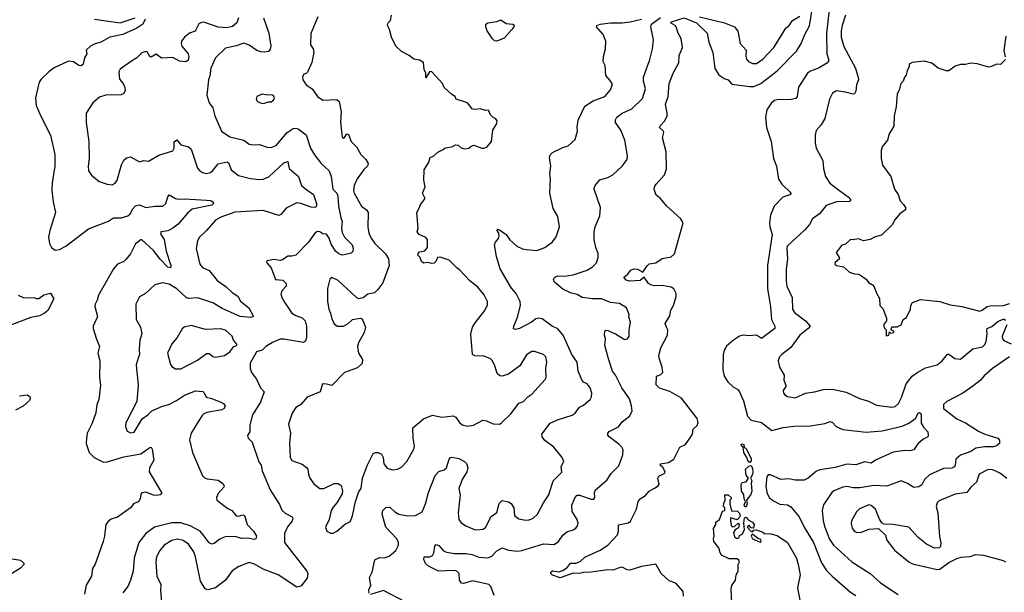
# Model space of a CAD drawing. Extents: x 2057697 to 2160550, y 827490 to 1016834.
# Tile 4 of 256: x 2062308 to 2069935, y 854250 to 858691. Entities that reach past the tile are written whole.
import ezdxf

# ---------------------------------------------------------------- set-up
doc = ezdxf.new("R2010")
doc.units = 0

msp = doc.modelspace()

# ---------------------------------------------------------------- linework, layer by layer
at = {"layer": '0CON20XD'}
for points in [[(2068586, 858835), (2068556.6, 858585), (2068561.3, 858425), (2068567.8, 858402.2), (2068575.5, 858375), (2068565, 858355.7), (2068495, 858313.3), (2068435, 858290.6), (2068411.9, 858275), (2068341.9, 858168.1), (2068329.5, 858095), (2068319.4, 858080.6), (2068285, 858071.8), (2068175, 858069.2), (2068155, 858063.6), (2068131.1, 858045), (2068095, 857992.5), (2068084.3, 857935), (2068092, 857855), (2068128, 857745), (2068146.2, 857615), (2068170.8, 857555), (2068187.1, 857455), (2068212, 857415), (2068283.8, 857345), (2068275, 857331.2), (2068220, 857315), (2068152.5, 857245), (2068125, 857173.3), (2068115.4, 857114.6), (2068118.2, 857085), (2068137.1, 857025), (2068100.6, 856785), (2068101.4, 856605), (2068123.6, 856463.6), (2068130.5, 856365), (2068157.3, 856315), (2068157.8, 856295), (2068055, 856219.4), (2068015, 856243.1), (2067955, 856240), (2067915, 856244.7), (2067885, 856235.3), (2067837.7, 856205), (2067782.6, 856157.4), (2067765, 856126.7), (2067758.2, 856095), (2067755.5, 855975), (2067765.7, 855925), (2067792.4, 855882.4), (2067833.7, 855843.7), (2067871.5, 855821.5), (2067884.2, 855805), (2067915.8, 855735), (2067946.9, 855615), (2067973.8, 855585), (2068055.5, 855565.5), (2068135, 855504.3), (2068223.3, 855526.7), (2068305, 855539.5), (2068435, 855541.4), (2068545, 855560), (2068585, 855575.7), (2068605, 855566), (2068633.3, 855535), (2068685, 855512.5), (2068865, 855492.2), (2068988, 855502), (2069145, 855538.1), (2069195, 855560.7), (2069249.3, 855600.7), (2069265, 855635.8), (2069275, 855643.1), (2069285, 855638.1), (2069290.4, 855625), (2069292.1, 855562.1), (2069310.2, 855530.2), (2069342, 855495), (2069346.2, 855465), (2069343.3, 855455), (2069305, 855435.8), (2069265, 855400.8), (2069235, 855354), (2069203.9, 855346.1), (2069165, 855348.9), (2069075, 855337.1), (2068936.2, 855275), (2068905, 855252), (2068855, 855261.5), (2068785, 855237.8), (2068715, 855243.8), (2068625, 855217.6), (2068505, 855198.7), (2068481.3, 855188.7), (2068416, 855134), (2068385, 855118.8), (2068315, 855120), (2068265, 855128.6), (2068205, 855124.2), (2068125, 855161.2), (2068105, 855161.2), (2068094.3, 855145), (2068086.6, 855073.4), (2068094.6, 855025), (2068114.7, 854984.7), (2068142.2, 854962.2), (2068195, 854934.4), (2068255, 854927.1), (2068282.5, 854912.5), (2068345.8, 854835), (2068385, 854756.2), (2068456.1, 854635), (2068519.3, 854479.3), (2068557.9, 854417.9), (2068601.4, 854375), (2068745, 854250), (2068785, 854225.6)], [(2065802.7, 856252.7), (2065815.4, 856305), (2065835, 856338.8), (2065910.8, 856435), (2065930.5, 856479.5), (2065932.5, 856505), (2065905, 856558), (2065856, 856616), (2065794, 856665), (2065718.2, 856748.2), (2065693.8, 856765), (2065635, 856826.7), (2065565, 856848.8), (2065545, 856846.7), (2065532.5, 856815), (2065517.7, 856802.3), (2065499.3, 856799.3), (2065465, 856807.5), (2065435, 856802.5), (2065420, 856815), (2065410, 856845), (2065392.5, 856865), (2065393.3, 856876.7), (2065405, 856890), (2065445, 856897.5), (2065467.5, 856925), (2065466.1, 856986.1), (2065455, 857002.5), (2065402.5, 857025), (2065387.5, 857045), (2065393.3, 857075), (2065383.8, 857195), (2065405.9, 857234.1), (2065411.7, 857258.3), (2065447.5, 857305), (2065427.5, 857345), (2065450, 857395), (2065437.5, 857445), (2065441.2, 857525), (2065476.7, 857585), (2065487, 857623), (2065516.1, 857633.9), (2065546.4, 857663.6), (2065587.5, 857685), (2065603.9, 857696.1), (2065655, 857703.8), (2065685, 857721.2), (2065705, 857716.7), (2065726.4, 857696.4), (2065755, 857690), (2065787, 857693), (2065805, 857710), (2065825, 857716.7), (2065887, 857693), (2065906.4, 857693.6), (2065930, 857705), (2065962.5, 857745), (2065972.5, 857835), (2066003.6, 857886.4), (2066007.5, 857905), (2065995, 857922.5), (2065975, 857932.5), (2065953.6, 857953.6), (2065938.3, 857988.3), (2065915, 857987.5), (2065875, 858000), (2065835, 857993.8), (2065815, 857996.7), (2065775.8, 858045.8), (2065690, 858075), (2065680, 858095), (2065655, 858110), (2065596.7, 858165), (2065583.3, 858195), (2065498.3, 858288.3), (2065483.3, 858285), (2065455, 858240), (2065454.2, 858275), (2065440.8, 858305), (2065435, 858357.5), (2065405, 858377.5), (2065360, 858385), (2065325, 858412.5), (2065265, 858443.3), (2065222.5, 858485), (2065187.5, 858555), (2065171.2, 858615), (2065156.7, 858645), (2065163.3, 858665), (2065180, 858685), (2065187.5, 858725)], [(2067451.2, 854221.2), (2067446.7, 854255), (2067390.5, 854320.5), (2067339.5, 854339.5), (2067277.5, 854395), (2067235, 854468.8), (2067125, 854450), (2067035, 854421.4), (2067013.4, 854423.4), (2066975, 854445.6), (2066945, 854437.8), (2066905, 854421.5), (2066865, 854424.6), (2066735, 854405.4), (2066675, 854404.6), (2066645, 854396.2), (2066595, 854397.3), (2066495, 854362.9), (2066435, 854382.2), (2066422, 854395), (2066421.2, 854405), (2066434.4, 854415.6), (2066485, 854408.6), (2066515, 854420), (2066552, 854445), (2066574, 854475), (2066615, 854475.6), (2066650.3, 854489.7), (2066685, 854521.4), (2066804.6, 854575.4), (2066864.1, 854615.9), (2066937.8, 854695), (2066946.7, 854725), (2066947.7, 854772.3), (2067025, 854789.2), (2067039.7, 854800.3), (2067086.2, 854895), (2067098.8, 854955), (2067115, 854974), (2067155, 855000), (2067185, 855033.8), (2067225, 855056.7), (2067253.9, 855076.1), (2067261.7, 855088.3), (2067252, 855135), (2067258.3, 855151.7), (2067306.2, 855175), (2067308.8, 855185), (2067288.8, 855218.8), (2067270, 855235), (2067272.5, 855245), (2067335, 855255.8), (2067375, 855281.2), (2067421.2, 855375), (2067465, 855396.2), (2067508, 855455), (2067519.2, 855475), (2067525.8, 855514.2), (2067555, 855543.3), (2067562.7, 855567.3), (2067555, 855598.1), (2067435, 855755.3), (2067345, 855807.7), (2067263.3, 855833.3), (2067238.6, 855858.6), (2067240.8, 855925), (2067275, 855938.2), (2067288.9, 855955), (2067285.3, 855995), (2067261.2, 856065), (2067259.7, 856085), (2067274.6, 856145), (2067325.6, 856245), (2067327.5, 856285), (2067319.5, 856305), (2067307.8, 856335), (2067344.4, 856395), (2067351.2, 856438.8), (2067372.3, 856475), (2067393.5, 856545), (2067394.1, 856565.9), (2067375, 856602.9), (2067353.3, 856615), (2067285, 856628), (2067225, 856626.2), (2067202.3, 856632.3), (2067180, 856645), (2067145, 856693.8), (2067115, 856668.9), (2067035, 856662.9), (2067005, 856670), (2066987.5, 856695), (2067015.5, 856714.5), (2067042.9, 856747.1), (2067065, 856758.6), (2067092.5, 856755), (2067135, 856732.5), (2067167.6, 856782.4), (2067183.8, 856796.2), (2067235, 856806.1), (2067285, 856837.9), (2067355, 856851.2), (2067381.2, 856875), (2067447.6, 857115), (2067430.4, 857145), (2067317.9, 857247.9), (2067272.9, 857302.9), (2067239.5, 857329.5), (2067222.9, 857375), (2067226.2, 857395), (2067238.2, 857415), (2067302.5, 857487.5), (2067318.6, 857535), (2067314.7, 857665), (2067288.2, 857775), (2067296.9, 857815), (2067294.2, 857825), (2067264.4, 857855), (2067270.6, 857869.4), (2067304.2, 857905), (2067322.5, 857945), (2067324, 857965), (2067310, 858035), (2067332.1, 858095), (2067338.9, 858195), (2067371.1, 858275), (2067413.5, 858355), (2067416.4, 858413.6), (2067442, 858475), (2067432, 858545), (2067408.6, 858585), (2067394, 858634), (2067385.8, 858645.8), (2067350, 858665), (2067356.7, 858675), (2067455.2, 858705.2), (2067549.6, 858665), (2067632.9, 858585), (2067646.8, 858515), (2067677.1, 858435), (2067691.7, 858311.7), (2067723, 858263), (2067763.9, 858233.9), (2067795, 858223.3), (2067825, 858191.2), (2067965, 858171.5), (2067995, 858172.8), (2068048.5, 858195), (2068176.2, 858295), (2068325, 858446.2), (2068361.6, 858505), (2068389.7, 858575), (2068427.4, 858642.6), (2068443.5, 858755)], [(2068704.5, 858725), (2068679.1, 858645), (2068671.2, 858605), (2068671.2, 858555), (2068691.5, 858481.5), (2068781.5, 858315), (2068803.4, 858243.4), (2068805.6, 858225), (2068791.4, 858185), (2068785.6, 858135), (2068775, 858116.2), (2068765, 858112.9), (2068705, 858128.6), (2068635, 858137.5), (2068605, 858121.2), (2068580.8, 858075), (2068544.3, 857925), (2068517.5, 857875), (2068478.8, 857831.2), (2068470, 857795), (2068470, 857735), (2068478, 857695), (2068528.3, 857598.3), (2068534.3, 857535), (2068550, 857475), (2068582.8, 857422.8), (2068641.2, 857378.8), (2068725, 857317.5), (2068743.8, 857295), (2068743.3, 857285), (2068735, 857280), (2068635, 857276.7), (2068555, 857250), (2068504.4, 857185), (2068450, 857145), (2068425, 857102.9), (2068389, 857061), (2068254.3, 856935), (2068250, 856915), (2068256.2, 856835), (2068246.3, 856756.3), (2068244.5, 856664.5), (2068251.4, 856625), (2068291.5, 856535), (2068295.7, 856445), (2068310.2, 856420.2), (2068395, 856355.7), (2068431.2, 856315), (2068416, 856295), (2068350.6, 856245), (2068282.5, 856147.5), (2068210.8, 856095), (2068194, 856075), (2068184, 856046), (2068192.5, 855995), (2068228.8, 855935), (2068227.5, 855895), (2068242.5, 855855), (2068242.5, 855845), (2068223.3, 855815), (2068223.8, 855795), (2068235, 855780), (2068255, 855768.8), (2068315, 855756.7), (2068395.9, 855794.1), (2068464.1, 855804.1), (2068535, 855822.9), (2068605, 855824.4), (2068710.9, 855800.9), (2068813, 855753), (2068882, 855732), (2068945, 855700), (2069065, 855684.4), (2069089.3, 855690.7), (2069115.4, 855714.6), (2069138.3, 855761.7), (2069174.1, 855865.9), (2069221.9, 855925), (2069265, 855958.1), (2069325, 855991.9), (2069415.5, 856014.5), (2069455, 856044), (2069485, 856083.8)], [(2063279.2, 858695), (2063261.2, 858655), (2063215.4, 858624.6), (2063105.6, 858575), (2063005, 858553.8), (2062935, 858515.5), (2062885, 858501.1), (2062856.2, 858485), (2062823.8, 858455), (2062826.7, 858425), (2062808.8, 858395), (2062800, 858345), (2062785, 858332), (2062765, 858334.2), (2062725, 858362.5), (2062685, 858368.8), (2062574.1, 858315.9), (2062532.5, 858285), (2062475, 858230), (2062458.8, 858205), (2062430, 858085), (2062434, 858025), (2062471.9, 857941.9), (2062547.5, 857795), (2062579.2, 857645), (2062578.6, 857555), (2062560, 857425), (2062557.5, 857365), (2062567, 857277), (2062585.8, 857195), (2062540, 857055), (2062532, 857005), (2062538, 856955), (2062553.3, 856925), (2062583.2, 856903.2), (2062615, 856907.1), (2062665, 856933.3), (2062841.7, 857068.3), (2062995, 857129.1), (2063035, 857154.5), (2063095, 857154.1), (2063145, 857170.4), (2063164.7, 857185.3), (2063185, 857224.2), (2063205, 857245.7), (2063235, 857255.8), (2063285, 857233.1), (2063355, 857244.1), (2063415.9, 857244.1), (2063438.9, 857265), (2063455, 857317.5), (2063465, 857331.2), (2063513.4, 857303.4), (2063535, 857297.7), (2063585, 857302.3), (2063755, 857290.4), (2063787.1, 857287.1), (2063806.7, 857275), (2063810, 857265), (2063795, 857252.9), (2063645, 857220.6), (2063608.8, 857191.2), (2063535, 857104.5), (2063495, 857073.2), (2063455, 857052.5), (2063402, 857045), (2063400.6, 857025), (2063425.9, 856985), (2063442.2, 856895), (2063478.9, 856785), (2063476.7, 856765), (2063455, 856772.5), (2063395, 856834.5), (2063345, 856901.1), (2063255, 856982), (2063245, 856983.8), (2063205, 856953.3), (2063165.6, 856875), (2063129.5, 856830.5), (2063114.6, 856815.4), (2063065.8, 856795), (2063035, 856757.5), (2062918.6, 856555), (2062908, 856515), (2062892, 856485), (2062890, 856465), (2062910.5, 856389.5), (2062878, 856315), (2062877.5, 856295), (2062899.7, 856219.7), (2062927.1, 856155), (2062912.5, 856105), (2062928, 856045), (2062926, 855915), (2062932.7, 855857.3), (2062921.4, 855745), (2062905.6, 855705), (2062898.3, 855641.7), (2062868.7, 855561.3), (2062830, 855485), (2062824.1, 855444.1), (2062822.9, 855405), (2062845.8, 855335), (2062885.8, 855295), (2062958, 855258), (2062985, 855260.4), (2063115, 855300.7), (2063245.3, 855324.7), (2063315, 855373.8), (2063325.8, 855375.8), (2063335, 855360), (2063346.9, 855275), (2063312.7, 855215), (2063311.8, 855185), (2063405.6, 855025), (2063405, 855013.3), (2063396.7, 855005), (2063368.9, 855001.1), (2063343.5, 855003.5), (2063285, 855025.8), (2063255, 855022.5), (2063245, 855010), (2063240, 854975), (2063227.3, 854952.7), (2063192.7, 854937.3), (2063165, 854906.2), (2063065, 854832.5), (2063015, 854816.2), (2062992.1, 854797.9), (2062974.2, 854775), (2062965.8, 854685), (2062953.8, 854643.8)], [(2064003.9, 858703.9), (2063990, 858665), (2063955, 858638.1), (2063913.1, 858626.9), (2063845, 858632.6), (2063735, 858670.5), (2063715, 858668.6), (2063695, 858657.1), (2063667.3, 858602.7), (2063624, 858585), (2063585, 858554), (2063560.8, 858525), (2063558.1, 858505), (2063564.5, 858485), (2063611.9, 858425), (2063618.9, 858405), (2063612.4, 858377.6), (2063595, 858362.9), (2063545, 858368), (2063495, 858397.8), (2063405, 858393.3), (2063365, 858422), (2063325, 858399.2), (2063315, 858406), (2063295, 858440), (2063285, 858444), (2063255, 858432.9), (2063213.8, 858395), (2063165.6, 858364.4), (2063085, 858305.7), (2063074.5, 858285), (2063079.6, 858229.6), (2063108.6, 858195), (2063122.5, 858165), (2063126, 858145), (2063115, 858118.8), (2063092.9, 858107.1), (2062974.6, 858105.4), (2062925, 858089.4), (2062873, 858047), (2062823.8, 857965), (2062822.7, 857892.7), (2062843.1, 857745), (2062845.6, 857615), (2062837.5, 857555), (2062839.5, 857519.5), (2062863.3, 857485), (2062922.5, 857435), (2062985, 857413.8), (2063025, 857410.8), (2063046.8, 857423.2), (2063064, 857445), (2063095.7, 857565), (2063115, 857601.2), (2063135, 857618.8), (2063165, 857628), (2063235, 857588.8), (2063268.3, 857598.3), (2063305, 857593.3), (2063385, 857640), (2063495, 857673.8), (2063503.1, 857695), (2063505, 857742.5), (2063525, 857760), (2063555, 857718.8), (2063615, 857703.3), (2063635, 857687.5), (2063685, 857540), (2063699.7, 857519.7), (2063724.6, 857504.6), (2063755, 857498.1), (2063785, 857505.7), (2063805, 857520.8), (2063846.4, 857573.6), (2063915, 857589.1), (2063928.4, 857578.4), (2063947.1, 857525), (2064003.4, 857483.4), (2064095, 857457.8), (2064161.7, 857451.7), (2064195, 857454.5), (2064238.8, 857471.2), (2064355, 857579.4), (2064385, 857590), (2064395.6, 857535.6), (2064467.5, 857475), (2064492, 857405), (2064524, 857375), (2064584, 857335), (2064605.8, 857264.2), (2064606.2, 857245), (2064597.5, 857235), (2064565, 857235.6), (2064485, 857265.5), (2064455, 857269.2), (2064370.9, 857229.1), (2064330.9, 857179.1), (2064315, 857170.8), (2064195, 857211.5), (2063975, 857196.8), (2063865, 857157.9), (2063824.2, 857135), (2063755, 857056), (2063700, 857005), (2063685.7, 856975), (2063674.4, 856915), (2063701.9, 856795), (2063725, 856768.1), (2063776.7, 856746.7), (2063837.4, 856667.4), (2063905, 856620.7), (2063954.3, 856574.3), (2063996.5, 856546.5), (2064018.3, 856508.3), (2064084, 856455), (2064116, 856395), (2064112.5, 856385), (2064095, 856381.4), (2064015, 856387.9), (2063875, 856451.1), (2063805, 856495.3), (2063685, 856534.7), (2063615, 856529.2), (2063596, 856535), (2063525, 856603.9), (2063465, 856640), (2063415, 856650), (2063353.8, 856635), (2063282.3, 856567.7), (2063235, 856540), (2063208.1, 856485), (2063210.8, 856365), (2063242.5, 856305), (2063253.1, 856255), (2063238.9, 856205), (2063233.1, 856135), (2063236.5, 856095), (2063225.5, 856065), (2063210, 856015), (2063225.6, 855855.6), (2063215, 855730), (2063130.8, 855565), (2063127.5, 855535), (2063139.1, 855499.1), (2063165, 855485.8), (2063195, 855491.9), (2063255.7, 855594.3), (2063300, 855625), (2063331.7, 855658.3), (2063415, 855694.4), (2063462.6, 855707.4), (2063522.8, 855737.2), (2063585, 855778.1), (2063668.9, 855811.1), (2063726.9, 855806.9), (2063737.6, 855797.6), (2063752.9, 855762.9), (2063795, 855753.1), (2063866.7, 855725), (2063887.5, 855715), (2063898.8, 855695), (2063892.5, 855675), (2063872.5, 855665), (2063756.1, 855643.9), (2063735.3, 855634.7), (2063720, 855620), (2063694.1, 855575.9), (2063636.1, 855483.9), (2063623.4, 855433.4), (2063647.1, 855335), (2063724.1, 855154.1), (2063738, 855138), (2063760.3, 855130.3), (2063845, 855118.6), (2063882.4, 855092.4), (2063890.8, 855075), (2063889.2, 855065), (2063845.5, 855015), (2063833.3, 854985), (2063835, 854963.8), (2063919.3, 854899.3), (2063950, 854885), (2063985, 854842.5), (2064005, 854840), (2064035, 854850.8), (2064048.8, 854845), (2064071.1, 854775), (2064120, 854725), (2064142.5, 854685), (2064136.2, 854665), (2064125, 854660), (2064075, 854670.5), (2064025, 854668.1), (2063985, 854679.2), (2063905, 854683.1), (2063856.8, 854663.2), (2063815, 854628), (2063795, 854622.9), (2063775, 854634.3), (2063737.9, 854685), (2063705, 854723.3), (2063628, 854765), (2063555, 854788.5), (2063485, 854787.8), (2063352.5, 854755), (2063285.6, 854705), (2063229.4, 854635), (2063194.6, 854515), (2063186.4, 854415), (2063165.6, 854345), (2063145.8, 854295), (2063106, 854245)], [(2062887.5, 858695), (2063085, 858667.1), (2063202.5, 858705)], [(2064196.8, 858705), (2064236.7, 858586.7), (2064251.9, 858485), (2064247.6, 858462.4), (2064236, 858445), (2064200.7, 858439.3), (2064175, 858440.4), (2064145, 858451.1), (2064085, 858493.1), (2064045, 858507.5), (2063985, 858486.8), (2063901.3, 858468.7), (2063825.4, 858394.6), (2063789.4, 858315), (2063780.9, 858255), (2063770.6, 858225), (2063756.2, 858105), (2063775.7, 858045.7), (2063805, 858007.5), (2063819.4, 857945), (2063870, 857825), (2063935, 857781.8), (2064045, 857756.5), (2064085, 857724.4), (2064115, 857719.4), (2064165, 857722.5), (2064225, 857701.2), (2064255, 857698.8), (2064295, 857716), (2064379.5, 857815), (2064425, 857845.4), (2064445, 857849.5), (2064465, 857843.5), (2064527.9, 857797.9), (2064559.7, 857695), (2064591.3, 857641.3), (2064643.6, 857575), (2064705, 857519.1), (2064721.1, 857475), (2064733.1, 857375), (2064765, 857344), (2064772.7, 857322.7), (2064778.2, 857245), (2064794.6, 857155), (2064806.8, 857125), (2064800.2, 857075), (2064805, 857040.8), (2064825, 857003.3), (2064882.5, 856945), (2064891.8, 856915), (2064888.2, 856891.8), (2064875, 856881.1), (2064822.4, 856867.6), (2064805, 856865.6), (2064780, 856875), (2064755, 856895.7), (2064719.3, 856949.3), (2064704.3, 856995), (2064685, 857026.7), (2064655, 857028.8), (2064633.3, 857045), (2064615, 857048.6), (2064595, 857036.2), (2064546, 856965), (2064446.6, 856863.4), (2064415, 856856.2), (2064385, 856857.5), (2064343, 856827), (2064325, 856823.8), (2064275, 856830), (2064225, 856820), (2064220, 856815), (2064222.5, 856805), (2064255.9, 856765.9), (2064290, 856675), (2064345, 856670), (2064371.1, 856645), (2064373.1, 856625), (2064340.2, 856589.8), (2064331.9, 856565), (2064338.6, 856535), (2064359.1, 856499.1), (2064417.1, 856415), (2064446.1, 856396.1), (2064495, 856377.7), (2064520, 856355), (2064528.3, 856315), (2064528.3, 856225), (2064522.4, 856197.6), (2064505, 856188.2), (2064355, 856213.5), (2064325, 856212.5), (2064265, 856188), (2064215, 856156.7), (2064185, 856128.8), (2064142.5, 856115), (2064094.3, 856025.7), (2064094.2, 855984.2), (2064102.5, 855955), (2064142.1, 855902.1), (2064172.5, 855835), (2064202, 855805), (2064174.4, 855725), (2064110, 855625), (2064090.8, 855545), (2064091.2, 855495), (2064073.3, 855465), (2064077.5, 855445), (2064108, 855415), (2064161.3, 855261.3), (2064177.5, 855235), (2064185, 855192.5), (2064247.1, 855045), (2064321.2, 854931.2), (2064337.9, 854887.9), (2064365, 854863.1), (2064418.8, 854835), (2064424.2, 854825), (2064418.1, 854805), (2064381.7, 854758.3), (2064358.9, 854705), (2064360, 854635), (2064531.2, 854415), (2064540, 854395), (2064535, 854360), (2064485, 854297.5), (2064455, 854290), (2064310, 854385), (2064195, 854428.2), (2064127, 854467), (2064085, 854480.4), (2064005, 854451.1), (2063952.8, 854417.2), (2063902.5, 854345), (2063825, 854285.6), (2063765, 854268.1), (2063745, 854276), (2063707.4, 854337.4), (2063669.2, 854525), (2063655.8, 854565), (2063615, 854623.8), (2063575, 854650.9), (2063528.9, 854661.1), (2063485, 854651.8), (2063426.7, 854615), (2063392.7, 854575), (2063366.9, 854525), (2063361.2, 854485), (2063371.2, 854375), (2063400.7, 854310.7), (2063397.8, 854265), (2063406, 854175)], [(2064616.4, 858713.6), (2064563, 858583), (2064561.2, 858495), (2064580, 858465), (2064586.2, 858435), (2064571.7, 858358.3), (2064536.9, 858283.1), (2064527.5, 858272.5), (2064505, 858266.7), (2064498, 858245), (2064501.2, 858225), (2064525.9, 858185.9), (2064574.2, 858154.2), (2064614.3, 858094.3), (2064655, 858067.5), (2064765, 858072.5), (2064782.5, 858055), (2064798, 857975), (2064792, 857895), (2064805, 857780), (2064815, 857772.5), (2064825, 857777.5), (2064842.5, 857805), (2064855, 857800), (2064875, 857746.7), (2064917.5, 857705), (2064951.2, 857645), (2064990, 857605), (2065006.7, 857575), (2065002.5, 857555), (2064975, 857532.5), (2064923, 857457), (2064898, 857405), (2064894.4, 857365), (2064899.4, 857345), (2064954.3, 857245), (2064995, 857215.6), (2065008.2, 857195), (2065004.7, 857084.7), (2065012.5, 857035), (2065029.6, 856995), (2065060, 856955), (2065141.9, 856875), (2065165.6, 856835), (2065169.6, 856785), (2065119.6, 856650.4), (2065082.4, 856597.6), (2065055, 856572), (2065005, 856562), (2064967.7, 856532.3), (2064935, 856526.2), (2064916.7, 856535), (2064775, 856667.1), (2064725, 856690), (2064710.5, 856679.5), (2064691.8, 856605), (2064693.1, 856505), (2064701.4, 856445), (2064715.7, 856415), (2064725, 856370), (2064745, 856332), (2064767.5, 856315), (2064815, 856313.5), (2064852.5, 856335), (2064885, 856366), (2064945, 856376.7), (2064955, 856372.5), (2064965, 856356.7), (2064985.6, 856305), (2064975.6, 856265), (2064933.1, 856185), (2064924.3, 856155), (2064932.9, 856105), (2064964.2, 856055), (2064960, 856025), (2064925, 855991.9), (2064825, 855954.3), (2064726.9, 855853.1), (2064684.2, 855864.2), (2064654.1, 855865.9), (2064635.5, 855804.5), (2064535, 855763.3), (2064485, 855706.2), (2064447.9, 855682.1), (2064419.7, 855640.3), (2064389.2, 855555), (2064405.8, 855485), (2064398.6, 855405), (2064402.5, 855295), (2064415, 855271.4), (2064495, 855244.2), (2064528.7, 855218.7), (2064538.8, 855205), (2064544.4, 855165), (2064555.8, 855135), (2064585, 855090), (2064632.5, 855055), (2064665, 855055.7), (2064745, 855093.8), (2064775, 855093.8), (2064797.7, 855077.7), (2064807.3, 855037.3), (2064805.7, 855014.3), (2064765.6, 854944.4), (2064735, 854910), (2064721.4, 854885), (2064706.2, 854815), (2064677.5, 854755), (2064687.5, 854725), (2064715, 854707.5), (2064735, 854707.5), (2064765, 854723.3), (2064835, 854782.5), (2064867.5, 854797.5), (2064885, 854842.5), (2064909.5, 854955), (2064931.5, 855025), (2064952.1, 855057.9), (2064964.3, 855135), (2065001.7, 855238.3), (2065045, 855325.6), (2065065, 855334.2), (2065085, 855334.2), (2065110.6, 855320.6), (2065122.9, 855295), (2065129.4, 855245), (2065155, 855211.5), (2065195, 855198.5), (2065235, 855204.3), (2065265, 855220.8), (2065306.8, 855263.2), (2065361.2, 855358.8), (2065365.9, 855384.1), (2065355.6, 855445), (2065352.9, 855525), (2065435, 855594.4), (2065505, 855622.5), (2065577, 855607), (2065665, 855618.9), (2065686.9, 855606.9), (2065715, 855566), (2065735, 855549.2), (2065775, 855538.6), (2065824.3, 855545.7), (2065896.4, 855583.6), (2065925, 855580), (2065975, 855556.2), (2066025, 855552.5), (2066037.7, 855562.3), (2066114.2, 855635.8), (2066175, 855716.2), (2066210.9, 855729.1), (2066244.2, 855765), (2066275, 855785.7), (2066378.8, 855901.2), (2066386.1, 855916.1), (2066384, 855985), (2066390, 856035), (2066382.9, 856075), (2066366.2, 856095), (2066295, 856116.9), (2066275, 856117.1), (2066235, 856091.2), (2066183.3, 856005), (2066095, 855942), (2066045, 855926), (2066027.7, 855927.7), (2066005.8, 855945.8), (2065989.2, 856005), (2065969.2, 856045), (2065955, 856060), (2065905, 856082.2), (2065833.6, 856083.6), (2065815.6, 856095), (2065802.7, 856252.7)], [(2065015, 854243.3), (2065012, 854268), (2065026.7, 854305), (2065016.9, 854365), (2065037.1, 854405), (2065059.2, 854500.8), (2065095, 854520), (2065135, 854518.1), (2065169.4, 854530.6), (2065221.4, 854575), (2065243.3, 854615), (2065242.5, 854635), (2065229.1, 854665), (2065144.4, 854755), (2065115.7, 854855), (2065122, 854885), (2065145, 854908), (2065175, 854910), (2065213.3, 854875), (2065245, 854856), (2065313, 854843), (2065375, 854846.7), (2065424.3, 854875), (2065452.5, 854935), (2065474.2, 855025), (2065526.7, 855155), (2065553.9, 855186.1), (2065595, 855200.5), (2065614.3, 855215), (2065635, 855283.3), (2065645, 855296.2), (2065655, 855298), (2065708.3, 855288.3), (2065753.3, 855265), (2065767.9, 855247.9), (2065778.6, 855215), (2065771.9, 855185), (2065735.6, 855125), (2065708.5, 855055), (2065720.6, 855005), (2065705.6, 854865), (2065710, 854815), (2065728.3, 854788.3), (2065763.8, 854765), (2065835, 854734.3), (2065875, 854735.8), (2065895, 854739.2), (2065915, 854752), (2065961.1, 854838.9), (2066005, 854869.2), (2066020.8, 854939.2), (2066045, 854961.1), (2066095, 854950.6), (2066115, 854939.4), (2066135.3, 854905), (2066140.6, 854845), (2066175, 854818.5), (2066225, 854809.1), (2066255, 854811.5), (2066285.3, 854824.7), (2066320, 854855), (2066365, 854943.8), (2066406.7, 855005), (2066441.4, 855115), (2066507.9, 855182.1), (2066501.4, 855225), (2066523.3, 855265), (2066510, 855295), (2066445.6, 855375), (2066376.3, 855426.3), (2066356, 855455), (2066352, 855475), (2066417.9, 855562.1), (2066475, 855588.1), (2066586.4, 855623.6), (2066610.7, 855639.3), (2066644.1, 855685.9), (2066675, 855700), (2066727.5, 855745), (2066736.9, 855765), (2066739.4, 855795), (2066726.8, 855836.8), (2066705, 855867.5), (2066675, 855880), (2066665, 855892.5), (2066634.6, 855964.6), (2066625.3, 856035.3), (2066583.7, 856093.7), (2066518, 856245), (2066475, 856296.7), (2066435, 856310), (2066355, 856371.2), (2066325.7, 856375.7), (2066305, 856370), (2066272, 856345), (2066179.2, 856295), (2066148.1, 856288.1), (2066133.3, 856293.3), (2066136.7, 856315), (2066165.3, 856384.7), (2066186.4, 856475), (2066185.6, 856505), (2066155, 856568), (2066118.3, 856608.3), (2066028.8, 856758.8), (2066001.9, 856855), (2065987.1, 856945), (2065994.3, 856965), (2066016.1, 856993.9), (2066021.9, 857015), (2066018.8, 857035), (2066006.7, 857055), (2066010, 857065), (2066025, 857061.2), (2066075, 857025.7), (2066105, 856982.5), (2066158, 856935), (2066203.6, 856913.6), (2066235, 856907.1), (2066315, 856900.8), (2066375, 856924), (2066435, 856968.8), (2066464.4, 857005.6), (2066489.4, 857085), (2066476.7, 857165), (2066441.2, 857225), (2066414, 857345), (2066418.9, 857455), (2066414.4, 857495), (2066421.4, 857555), (2066412, 857625), (2066418.8, 857645), (2066435, 857661.2), (2066515, 857700), (2066557, 857713), (2066609.5, 857760.5), (2066628, 857825), (2066625.9, 857855.9), (2066635, 857912.5), (2066685, 858018.8), (2066749.4, 858060.6), (2066841.2, 858095), (2066884.1, 858145.9), (2066898.3, 858181.7), (2066896.7, 858195), (2066880.5, 858220.5), (2066848.3, 858258.3), (2066843.8, 858335), (2066827, 858367), (2066830, 858405), (2066846, 858465), (2066848.8, 858525), (2066828.8, 858575), (2066776.7, 858635), (2066778.8, 858645), (2066805, 858656.8), (2066885, 858667), (2066975, 858666), (2067036.7, 858673.3), (2067124.4, 858695)], [(2065982, 854225), (2065958.6, 854295), (2065941.1, 854311.1), (2065815, 854338.4), (2065745, 854318.9), (2065730, 854320), (2065715.6, 854345), (2065712.9, 854395), (2065695, 854414.4), (2065675, 854418.8), (2065552.5, 854415), (2065473.6, 854453.6), (2065452.1, 854472.1), (2065437.5, 854505), (2065442, 854525), (2065485, 854525.8), (2065505, 854534), (2065516.9, 854555), (2065522.5, 854607.5), (2065535, 854620), (2065555, 854613.8), (2065591.7, 854571.7), (2065615, 854561.8), (2065675, 854550.7), (2065765, 854550), (2065811.9, 854541.9), (2065865, 854521.8), (2065935, 854518.2), (2065965, 854528.9), (2066005, 854571.4), (2066045, 854595.7), (2066095, 854577.5), (2066165, 854570), (2066196.8, 854573.2), (2066365, 854625.6), (2066448.3, 854621.7), (2066480.8, 854645), (2066515, 854692), (2066545, 854720), (2066595, 854734.3), (2066615, 854747.5), (2066628.6, 854765), (2066634.4, 854785), (2066625.6, 854815), (2066586.3, 854876.3), (2066585.6, 854925), (2066608.7, 854981.3), (2066625, 855002), (2066645, 855004.2), (2066735, 854972.5), (2066755, 854973.3), (2066763.8, 854985), (2066760.8, 855025), (2066769.2, 855045), (2066855, 855120), (2066889.8, 855170.2), (2066950.2, 855229.8), (2066980.6, 855315), (2066982.2, 855355), (2066972.9, 855375), (2066949.5, 855399.5), (2066874.2, 855455), (2066865, 855467.5), (2066864.2, 855485), (2066875, 855497.1), (2066947.4, 855532.6), (2066975, 855572.5), (2067031.2, 855615), (2067052, 855655), (2067047.5, 855695), (2067030.6, 855750.6), (2066971.1, 855835), (2066922.9, 855932.9), (2066899.2, 855965), (2066872.2, 856052.2), (2066841.2, 856165), (2066845.8, 856215), (2066838.8, 856245), (2066840, 856275), (2066848.3, 856281.7), (2066865, 856280), (2066924.5, 856254.5), (2066985, 856214.3), (2066995, 856210), (2067016.2, 856215), (2067028.6, 856235), (2067028, 856285), (2067038.8, 856345), (2067026.2, 856385), (2067030, 856405), (2067008.8, 856455), (2066955, 856489.4), (2066885, 856496.7), (2066815, 856525.5), (2066745.7, 856525.7), (2066665, 856536.2), (2066625, 856560.6), (2066575, 856573.1), (2066515, 856601.4), (2066451.2, 856655), (2066442, 856675), (2066450, 856690), (2066475, 856703.5), (2066527.8, 856702.2), (2066595, 856711.2), (2066705, 856749.2), (2066745.8, 856775), (2066775.7, 856805), (2066790, 856845), (2066788.5, 856878.5), (2066770.6, 856925), (2066757.5, 856985), (2066757.1, 857045), (2066765.6, 857084.4), (2066801.2, 857168.8), (2066807.5, 857235), (2066757.5, 857375), (2066759.2, 857385), (2066766, 857405), (2066802.1, 857447.9), (2066865, 857466.7), (2066901.9, 857488.1), (2066975.4, 857554.6), (2067012.9, 857605), (2067017.1, 857635), (2066995.5, 857755), (2066965, 857834), (2066923, 857893), (2066922.2, 857915), (2066934.7, 857935.3), (2066975.3, 857964.7), (2067049.8, 858000.2), (2067131.7, 858078.3), (2067155.4, 858155), (2067139.5, 858215), (2067139.6, 858245), (2067175.3, 858344.7), (2067187.7, 858372.3), (2067209.2, 858465), (2067217.2, 858535), (2067197.2, 858635), (2067202.8, 858655), (2067271.8, 858708.2)], [(2066005, 858523.8), (2065985, 858526.7), (2065971.2, 858541.2), (2065930, 858605), (2065918.8, 858635), (2065918.8, 858655), (2065934.7, 858665.3), (2066005, 858675.2), (2066035, 858690), (2066075, 858661.2), (2066127.5, 858655), (2066137.5, 858647.5), (2066136.2, 858635), (2066121.2, 858615), (2066061.7, 858548.3), (2066005, 858523.8)], [(2067575, 858713.7), (2067766.5, 858666.5), (2067844.2, 858635), (2067870.9, 858600.9), (2067888.1, 858505), (2067935.6, 858455), (2067933.1, 858405), (2067938.1, 858385), (2067954.2, 858365), (2067985, 858351.1), (2068015, 858351.9), (2068065.7, 858385), (2068150, 858475), (2068194.5, 858545.5), (2068242.9, 858625), (2068267.5, 858645), (2068295, 858684.5), (2068351.5, 858718.5)], [(2069947.7, 858562.3), (2069932.7, 858452.7), (2069941.7, 858401.7)], [(2069945, 858382.5), (2069905, 858342.5), (2069875, 858346.7), (2069835, 858326.7), (2069815, 858323.3), (2069725, 858349.2), (2069676.1, 858353.9), (2069635, 858343.3), (2069595, 858343.3), (2069555, 858330), (2069505, 858293.3), (2069485, 858293.8), (2069424.1, 858314.1), (2069375, 858352.5), (2069315, 858370), (2069220.7, 858359.3), (2069197.5, 858345), (2069197.5, 858325), (2069183, 858297), (2069175, 858260), (2069162.5, 858245), (2069152.5, 858215), (2069133.8, 858195), (2069121.4, 858145), (2069105.8, 858115), (2069098.6, 858015), (2069081.4, 857945), (2069078.6, 857865), (2069044.2, 857805), (2069031.2, 857755), (2068988.8, 857705), (2068981.2, 857675), (2068981.2, 857615), (2068992.3, 857562.3), (2069056.2, 857475), (2069084, 857375), (2069112.5, 857335), (2069128.8, 857285), (2069155, 857256.2), (2069169.2, 857235), (2069168.8, 857215), (2069125, 857183.8), (2069084.5, 857135.5), (2069067.9, 857102.1), (2068985, 857018.8), (2068935, 857006.2), (2068895, 856986.7), (2068845, 856976.7), (2068805, 856990), (2068765, 856983.3), (2068745, 856986.7), (2068705, 856950), (2068677, 856943), (2068632.5, 856885), (2068656.7, 856846.7), (2068657.5, 856835), (2068625, 856807.5), (2068623.3, 856795), (2068635, 856783.3), (2068690, 856775), (2068735, 856733.3), (2068775, 856718.8), (2068805, 856716.7), (2068830, 856705), (2068867.5, 856675), (2068882.3, 856652.3), (2068915, 856633.3), (2068928.3, 856618.3), (2068945, 856570), (2068969.3, 856529.3), (2068970, 856475), (2068995, 856450), (2069022.5, 856375), (2069022.5, 856355), (2069000, 856325), (2069008.3, 856298.3), (2069020, 856285), (2069020, 856240), (2069040, 856245), (2069045, 856270), (2069055, 856260), (2069080, 856265), (2069080, 856275), (2069060, 856285), (2069065, 856307.5), (2069105, 856307.5), (2069137.5, 856325), (2069152.5, 856365), (2069178.8, 856381.2), (2069207.5, 856445), (2069210, 856475), (2069225, 856496.7), (2069285, 856521.2), (2069385, 856509.2), (2069435, 856504), (2069515, 856480), (2069605, 856465.8), (2069745, 856430.8), (2069765, 856438), (2069803.4, 856466.6), (2069825, 856472.3), (2069930, 856475), (2069975, 856490)], [(2064185, 858041.2), (2064205, 858042), (2064235, 858053.3), (2064255, 858053.3), (2064273, 858067), (2064282.5, 858085), (2064275, 858102.5), (2064258.8, 858108.8), (2064226.1, 858106.1), (2064185, 858114.2), (2064144.1, 858095.9), (2064138.8, 858075), (2064150, 858055), (2064185, 858041.2)], [(2062295, 856553.3), (2062335, 856536.2), (2062425, 856532.5), (2062435, 856527.5), (2062455, 856527.5), (2062495, 856556.7), (2062545, 856570), (2062572.5, 856525), (2062525.6, 856435), (2062500.8, 856415), (2062461.2, 856395), (2062395, 856381.3), (2062245, 856324.6)], [(2069485, 856083.8), (2069495, 856096.2), (2069505, 856095.8), (2069552.4, 856062.4), (2069595, 856057.5), (2069692.5, 856137.5), (2069765.3, 856154.7), (2069785, 856172.2), (2069794.3, 856195), (2069803.5, 856255), (2069798.8, 856285), (2069802.8, 856295), (2069838.7, 856311.3), (2069885, 856350.4), (2069927.6, 856367.6), (2069935, 856368.5), (2069945, 856359.2)], [(2063555, 855982.2), (2063685, 856050), (2063755, 856102.7), (2063775, 856102.5), (2063805, 856079.4), (2063825, 856072.9), (2063895, 856087.1), (2063935, 856113.8), (2063967.5, 856155), (2063990, 856165), (2063990, 856175), (2063963.3, 856205), (2063953.3, 856235), (2063902.1, 856282.1), (2063862.1, 856292.1), (2063748, 856288), (2063635, 856317.8), (2063582.5, 856305), (2063565.9, 856294.1), (2063528.1, 856225), (2063485, 856177.5), (2063452.5, 856105), (2063475, 856017.5), (2063485, 856001.2), (2063515, 855982.9), (2063555, 855982.2)], [(2069954.4, 856325), (2069919.7, 856235), (2069922.5, 856215), (2069932.8, 856202.8), (2069987.3, 856177.3)], [(2069975, 856076), (2069845, 855984.2), (2069780.2, 855929.8), (2069747.8, 855892.2), (2069690.8, 855849.2), (2069614.2, 855795), (2069490.2, 855729.8), (2069464.3, 855705), (2069464.2, 855675), (2069566.2, 855595), (2069635, 855564.3), (2069735, 855500.6), (2069785, 855476.2), (2069886.2, 855445), (2069898.8, 855428.8), (2069898.8, 855405), (2069875, 855385.7), (2069850.9, 855379.1), (2069785, 855377.7), (2069715, 855367.5), (2069675, 855340.8), (2069596.8, 855313.2), (2069558.7, 855281.3), (2069555.5, 855235), (2069548.2, 855221.8), (2069527.8, 855212.2), (2069465, 855209.4), (2069355, 855160), (2069316.7, 855125), (2069297.4, 855082.6), (2069273.3, 855066.7), (2069235, 855062.5), (2069185, 855094.3), (2069135, 855114.3), (2069025, 855071.9), (2068925, 855078.4), (2068815, 855060.8), (2068765, 855060.4), (2068715, 855070.6), (2068685, 855065.8), (2068615, 855037.1), (2068599.2, 855025), (2068535, 854927.5), (2068523.5, 854885), (2068532, 854805), (2068545.3, 854755), (2068581, 854661), (2068611.8, 854615), (2068755, 854485.6), (2068896, 854395), (2068975, 854323.1), (2069112, 854232)], [(2062305, 855772.5), (2062365, 855780), (2062385, 855767.5), (2062390, 855755), (2062383.9, 855736.1), (2062335.8, 855694.2), (2062275, 855662)], [(2067965, 855257.5), (2067950, 855265), (2067941.2, 855295), (2067916.2, 855335), (2067912.5, 855375), (2067900, 855385), (2067897.5, 855395), (2067905, 855402.5), (2067916.2, 855395), (2067920, 855375), (2067935.7, 855365.7), (2067973.8, 855285), (2067975, 855270), (2067965, 855257.5)], [(2067935, 854912.5), (2067925, 854912.5), (2067921.2, 854925), (2067930, 854955), (2067920, 854975), (2067917.1, 855007.1), (2067898.8, 855035), (2067896, 855085), (2067905, 855101.2), (2067935, 855107.5), (2067952.5, 855135), (2067935, 855157.5), (2067930, 855205), (2067955, 855227.5), (2067975, 855232.5), (2067985, 855210), (2067987.3, 855185), (2067985, 855162.5), (2067970, 855135), (2067978.8, 855115), (2067973.3, 855095), (2067978.6, 855035), (2067971.7, 855008.3), (2067937.5, 854965), (2067942.5, 854935), (2067935, 854912.5)], [(2069955, 855132.7), (2069905, 855171.4), (2069865, 855192.9), (2069835, 855202.9), (2069805, 855198.6), (2069740, 855165), (2069718.9, 855105), (2069674.7, 855065.3), (2069645, 855024.3), (2069555, 855010.5), (2069431.1, 854958.9), (2069415, 854943.8), (2069407.5, 854915), (2069420, 854865), (2069432.3, 854682.3), (2069443.6, 854633.6), (2069440, 854605), (2069430, 854595), (2069395, 854591.2), (2069332.4, 854622.4), (2069268, 854675), (2069195, 854755.8), (2069073.9, 854776.1), (2069005, 854778.8), (2068987.7, 854787.7), (2068967.3, 854817.3), (2068936.2, 854895), (2068905, 854924.2), (2068885, 854929.4), (2068813.9, 854896.1), (2068791.4, 854875), (2068750.8, 854805), (2068747.7, 854782.3), (2068757.3, 854747.3), (2068775, 854722.5), (2068795, 854713.3), (2068830, 854715), (2068885, 854740), (2068960, 854745), (2069014.1, 854694.1), (2069026.2, 854655), (2069085, 854575.8), (2069195, 854485.8), (2069225, 854470.8), (2069416.1, 854426.1), (2069435, 854430), (2069505, 854482), (2069568.3, 854511.7), (2069602, 854522), (2069671.2, 854528.8), (2069715, 854544), (2069775, 854538), (2069925.5, 854495.5), (2069943.3, 854485)], [(2067828.2, 854115), (2067818.6, 854275), (2067825, 854303.3), (2067853.8, 854345), (2067858.8, 854385), (2067873.8, 854415), (2067873.8, 854465), (2067883.8, 854485), (2067878.6, 854498.6), (2067865, 854510), (2067805, 854510), (2067745, 854536.7), (2067733.8, 854555), (2067723.3, 854595), (2067686.2, 854645), (2067682, 854665), (2067687.5, 854685), (2067682.5, 854745), (2067700, 854775), (2067700, 854795), (2067730, 854815), (2067751.7, 854878.3), (2067770, 854885), (2067770, 854905), (2067760, 854915), (2067761.7, 854941.7), (2067772.5, 854965), (2067770, 855005), (2067795, 855006.2), (2067820, 854985), (2067820, 854975), (2067810, 854965), (2067810, 854935), (2067821.7, 854881.7), (2067868.3, 854878.3), (2067881.2, 854865), (2067888.8, 854845), (2067885.8, 854834.2), (2067865, 854812.5), (2067815, 854827.5), (2067813, 854803), (2067818.3, 854768.3), (2067828.3, 854758.3), (2067845, 854760), (2067873, 854787), (2067882.5, 854775), (2067875, 854750), (2067850, 854735), (2067837, 854713), (2067845, 854680), (2067865, 854667.5), (2067880, 854675), (2067885, 854690), (2067905, 854700), (2067923.3, 854735), (2067916.2, 854785), (2067923.6, 854826.4), (2067935, 854832.5), (2067950.7, 854810.7), (2067985, 854793.3), (2067997.1, 854775), (2067991.7, 854748.3), (2067975, 854750), (2067955, 854770), (2067942.5, 854755), (2067975, 854722.5), (2067985, 854720), (2067995, 854732.5), (2068015, 854733.8), (2068065, 854716.2), (2068076.7, 854706.7), (2068126.4, 854703.6), (2068175, 854691.2), (2068256.2, 854635), (2068324.3, 854515), (2068339.5, 854465), (2068352.9, 854385), (2068331.9, 854285), (2068354.2, 854175.8)], [(2068045, 854637.5), (2068052.5, 854645), (2068050, 854660), (2068025, 854667.5), (2067985, 854700), (2067977, 854693), (2067973.8, 854685), (2067983.6, 854663.6), (2068045, 854637.5)], [(2062953.8, 854643.8), (2062893, 854467), (2062872.5, 854435), (2062862.9, 854375), (2062821.4, 854305), (2062808.6, 854235)], [(2062235, 854513.3), (2062315, 854500), (2062340, 854475), (2062340, 854465), (2062313.9, 854436.1), (2062245, 854393.3)], [(2065295, 854176), (2065125, 854262.9), (2065025, 854233.3)]]:
    msp.add_lwpolyline(points, dxfattribs=at)

doc.saveas('drawing.dxf')
